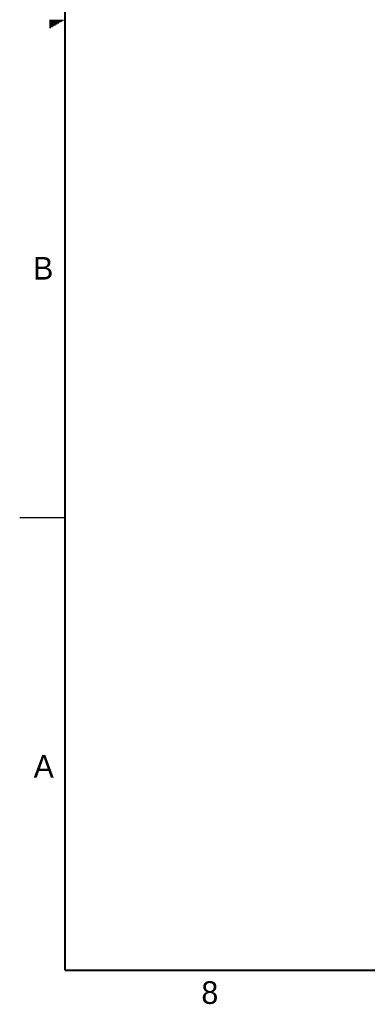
# Model space of a CAD drawing. Header units: inches. Extents: x 0 to 34, y 0 to 22.
# Tile 1 of 75: x 0 to 3.8, y 0.1 to 11. Entities that reach past the tile are written whole.
import ezdxf

# ---------------------------------------------------------------- set-up
doc = ezdxf.new("R2010")
doc.units = ezdxf.units.IN
doc.header["$LTSCALE"] = 1.87
doc.header["$MEASUREMENT"] = 0
doc.layers.get('0').update_dxf_attribs({"linetype": 'CONTINUOUS'})
doc.styles.get("Standard").update_dxf_attribs({"font": 'txt', "width": 0.8})

msp = doc.modelspace()

# ---------------------------------------------------------------- linework, layer by layer
at = {"color": 2, "linetype": 'CONTINUOUS'}
for p, q in [((0.3303, 10.99), (0.4827, 10.99)), ((0.3303, 10.98), (0.4654, 10.98)), ((0.3303, 10.97), (0.448, 10.97)), ((0.3303, 10.96), (0.4307, 10.96)), ((0.3303, 10.95), (0.4134, 10.95)), ((0.3303, 10.94), (0.3961, 10.94)), ((0.3303, 10.93), (0.3788, 10.93)), ((0.3303, 10.92), (0.3614, 10.92)), ((0.3303, 10.91), (0.3441, 10.91)), ((0, 5.5), (0.5, 5.5))]:
    msp.add_line(p, q, dxfattribs=at)
at = {"color": 7, "linetype": 'CONTINUOUS', "const_width": 0.02}
for points in [[(0.5, 21.5), (0.5, 0.5)], [(0.5, 0.5), (33.5, 0.5)]]:
    msp.add_lwpolyline(points, dxfattribs=at)

# ---------------------------------------------------------------- texts
at = {"color": 2, "linetype": 'CONTINUOUS'}
for s, p in [('B', (0.1484, 8.1257)), ('A', (0.1541, 2.6261)), ('8', (2.0074, 0.1291))]:
    msp.add_text(s, height=0.25, dxfattribs=at).set_placement(p)

doc.saveas('drawing.dxf')
